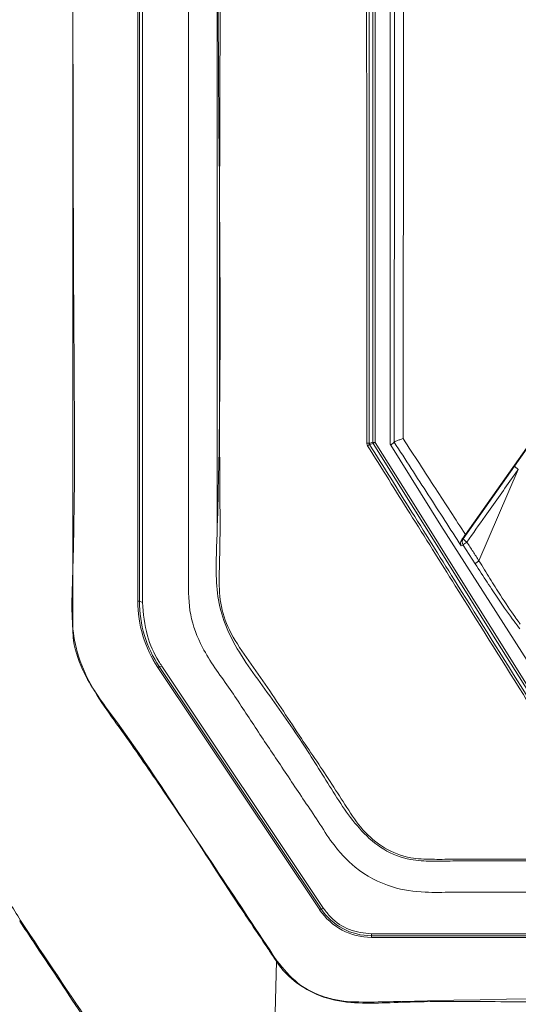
# Model space of a CAD drawing. Header units: millimetres. Extents: x 240 to 2023, y 154 to 1434.
# Tile 40 of 51: x 1072 to 1115, y 892 to 977. Entities that reach past the tile are written whole.
import ezdxf

# ---------------------------------------------------------------- set-up
doc = ezdxf.new("R2010")
doc.units = ezdxf.units.MM
doc.header["$LTSCALE"] = 7.5

msp = doc.modelspace()

# ---------------------------------------------------------------- linework, layer by layer
at = {"color": 7, "linetype": 'Continuous', "lineweight": 15}
for p, q in [((1089.183, 1133.237), (1089.183, 933.699)), ((1082.272, 926.905), (1082.272, 1131.997)), ((1082.42, 1131.99), (1082.42, 926.898)), ((1082.683, 926.792), (1082.683, 1132.255)), ((1102.676, 940.7), (1102.676, 1051.466)), ((1102.876, 1051.46), (1102.876, 940.694)), ((1104.183, 949.961), (1104.183, 1025.347)), ((1104.183, 941.385), (1104.183, 949.961)), ((1110.723, 932.69), (1117.621, 942.477)), ((1114.986, 938.637), (1117.175, 941.742)), ((1104.183, 940.536), (1104.183, 941.385)), ((1104.183, 940.536), (1104.234, 940.456)), ((1104.535, 940.715), (1104.234, 940.456)), ((1104.234, 940.456), (1108.598, 933.479)), ((1104.535, 940.715), (1104.536, 940.717)), ((1110.53, 932.317), (1114.986, 938.637)), ((1111.9, 930.403), (1115.311, 938.35)), ((1118.206, 918.39), (1108.598, 933.479)), ((1110.417, 932.266), (1110.53, 932.317)), ((1110.518, 931.763), (1110.363, 931.693)), ((1111.569, 930.134), (1110.518, 931.763)), ((1082.42, 926.898), (1082.683, 926.792)), ((1098.068, 900.102), (1084.02, 921.139)), ((1084.144, 921.214), (1084.363, 921.254)), ((1084.144, 921.214), (1098.191, 900.177)), ((1098.41, 900.217), (1084.363, 921.254)), ((1098.191, 900.177), (1098.41, 900.217)), ((1102.57, 897.837), (1102.57, 897.994)), ((1190.796, 897.994), (1102.57, 897.994)), ((1102.57, 897.837), (1102.57, 897.696)), ((1102.57, 897.837), (1190.796, 897.837)), ((1190.796, 897.696), (1102.57, 897.696)), ((1094.307, 895.623), (1093.668, 868.397))]:
    msp.add_line(p, q, dxfattribs=at)
at = {"color": 7, "linetype": 'Continuous', "lineweight": 15, "flags": 128}
for points in [[(1102.371, 940.612), (1102.385, 940.616), (1102.441, 940.632), (1102.676, 940.7)], [(1102.707, 940.594), (1102.693, 940.59), (1102.637, 940.574), (1102.402, 940.506)], [(1117.621, 916.756), (1117.409, 917.095), (1116.56, 918.45), (1113.167, 923.874), (1107.936, 932.234), (1106.234, 934.956), (1102.707, 940.594)], [(1102.876, 940.694), (1106.403, 935.056), (1110.344, 928.757), (1114.285, 922.458), (1117.79, 916.856)]]:
    msp.add_lwpolyline(points, dxfattribs=at)
at = {"color": 7, "linetype": 'Continuous', "lineweight": 15}
for centre, radius, start, end in [((1102.219, 934.728), 5.886, 88.52143, 90.5395), ((1103.341, 938.711), 2.026, 117.62832, 123.43334), ((1102.877, 940.7), 0.2, 180.08514, 212.04927), ((1102.829, 942.519), 1.825, 265.20737, 271.48741), ((1101.722, 942.452), 2.103, 297.91928, 303.28197), ((1110.941, 932.031), 0.5, 145.16577, 212.37694), ((1111.405, 932.976), 1.095, 216.97827, 239.31422), ((1111.39, 931.042), 1.131, 118.73904, 140.39911), ((1082.302, 926.013), 0.893, 82.40249, 91.95785), ((1092.655, 926.906), 10.383, 180.00354, 213.73768), ((1092.655, 926.898), 10.235, 180.00343, 213.73774), ((1084.585, 920.347), 0.973, 116.97645, 125.49403), ((1098.632, 899.31), 0.972, 116.96974, 125.49416), ((1102.569, 903.11), 5.414, 213.7519, 270.01471), ((1102.569, 903.102), 5.265, 213.7519, 270.01477), ((1096.014, 893.166), 2.991, 123.63168, 124.7859)]:
    msp.add_arc(centre, radius, start, end, dxfattribs=at)
for points, knots in [([(1086.683, 1133.481), (1086.683, 1094.149), (1086.683, 1037.512), (1086.683, 973.259), (1086.683, 947.342), (1086.683, 937.732), (1086.683, 934.741), (1086.683, 931.747), (1086.682, 928.747), (1086.686, 925.701), (1087.933, 922.466), (1090.16, 919.502), (1092.328, 916.146), (1094.544, 912.858), (1096.397, 910.055), (1097.972, 907.736), (1099.249, 905.68), (1101.236, 903.491), (1104.089, 901.972), (1107.042, 901.556), (1109.538, 901.636), (1111.819, 901.617), (1117.217, 901.627), (1125.673, 901.618), (1137.267, 901.622), (1148.877, 901.619), (1160.602, 901.626), (1172.519, 901.601), (1181.453, 901.673), (1187.808, 901.576), (1191.176, 902.787), (1193.761, 905.098), (1195.278, 907.571), (1196.663, 909.603), (1197.958, 911.554), (1199.293, 913.551), (1200.676, 915.628), (1202.136, 917.805), (1203.598, 920.039), (1205.237, 922.323), (1206.57, 925.083), (1207.562, 952.371), (1206.013, 1021.424), (1206.423, 1089.941), (1206.683, 1133.481)], [0, 0, 0, 0, 0.210693, 0.303394, 0.344186, 0.349529, 0.354871, 0.360213, 0.365556, 0.370983, 0.376371, 0.383753, 0.390783, 0.397775, 0.404988, 0.40878, 0.412789, 0.417945, 0.424439, 0.429606, 0.433738, 0.437806, 0.441821, 0.462638, 0.483084, 0.503898, 0.524796, 0.545874, 0.567667, 0.572739, 0.579753, 0.586225, 0.590909, 0.595245, 0.599402, 0.603452, 0.60811, 0.612766, 0.617496, 0.622393, 0.627865, 0.633556, 0.767142, 1, 1, 1, 1]), ([(1204.139, 1132.975), (1204.127, 1117.859), (1204.103, 1087.625), (1204.116, 1042.224), (1204.004, 996.785), (1204.334, 960.315), (1203.878, 937.811), (1204.238, 929.426), (1204.16, 926.402), (1203.137, 923.916), (1201.821, 921.994), (1199.012, 918.041), (1195.829, 913.268), (1192.788, 908.339), (1190.618, 905.733), (1188.297, 904.514), (1183.071, 904.092), (1171.728, 904.548), (1154.144, 904.286), (1134.505, 904.396), (1119.669, 904.294), (1111.24, 904.383), (1107.793, 904.283), (1105.726, 904.396), (1103.542, 905.223), (1101.072, 907.414), (1098.92, 910.846), (1096.249, 915.167), (1093.122, 919.531), (1090.377, 923.289), (1088.982, 927.448), (1089.127, 931.579), (1089.598, 947.582), (1089.129, 975.267), (1089.316, 1014.42), (1089.259, 1053.962), (1089.257, 1093.484), (1089.237, 1119.812), (1089.227, 1132.975)], [0, 0, 0, 0, 0.082469, 0.164937, 0.247406, 0.329874, 0.363611, 0.369672, 0.375674, 0.379842, 0.38409, 0.388344, 0.406253, 0.415289, 0.419902, 0.424528, 0.429085, 0.448203, 0.486447, 0.52469, 0.555112, 0.567209, 0.570564, 0.573901, 0.578426, 0.582953, 0.591628, 0.600328, 0.610631, 0.620907, 0.625421, 0.634229, 0.643078, 0.712831, 0.784598, 0.856365, 0.928182, 1, 1, 1, 1]), ([(1089.37, 1132.986), (1089.378, 1119.823), (1089.396, 1093.495), (1089.416, 1053.97), (1089.406, 1014.432), (1089.465, 975.25), (1089.299, 947.64), (1089.439, 932.385), (1089.337, 929.156), (1089.349, 926.707), (1090.182, 924.233), (1091.72, 922.002), (1093.891, 918.919), (1096.299, 915.206), (1098.719, 911.675), (1100.414, 908.982), (1101.747, 906.963), (1103.622, 905.364), (1105.757, 904.529), (1107.802, 904.466), (1111.238, 904.497), (1119.666, 904.48), (1134.502, 904.529), (1154.144, 904.44), (1171.73, 904.696), (1183.06, 904.242), (1188.254, 904.658), (1190.531, 905.855), (1192.679, 908.435), (1195.699, 913.359), (1199.156, 918.386), (1201.957, 922.548), (1203.205, 924.49), (1203.854, 926.094), (1203.993, 927.778), (1203.949, 929.98), (1203.994, 937.839), (1203.919, 960.293), (1203.959, 996.796), (1203.947, 1042.225), (1203.967, 1087.633), (1203.987, 1117.867), (1203.997, 1132.986)], [0, 0, 0, 0, 0.071874, 0.14376, 0.215583, 0.287419, 0.357232, 0.366043, 0.370461, 0.37486, 0.379286, 0.38442, 0.389567, 0.399852, 0.408528, 0.412874, 0.417209, 0.421647, 0.426086, 0.429388, 0.432729, 0.444836, 0.475287, 0.513561, 0.551847, 0.570983, 0.575461, 0.579998, 0.584525, 0.593569, 0.611495, 0.617739, 0.620915, 0.624066, 0.627042, 0.630039, 0.636072, 0.669839, 0.75237, 0.834919, 0.91745, 1, 1, 1, 1]), ([(1076.737, 1131.997), (1076.737, 1131.897), (1076.737, 1131.398), (1076.737, 1129.302), (1076.737, 1120.915), (1076.732, 1087.37), (1076.817, 1028.714), (1076.541, 971.197), (1076.832, 937.428), (1076.632, 928.696), (1076.428, 924.184), (1077.918, 919.658), (1080.91, 915.663), (1086.573, 907.433), (1091.009, 900.721), (1094.357, 895.657)], [0, 0, 0, 0, 0.0012403, 0.0062009, 0.0260436, 0.1054143, 0.4228969, 0.7544879, 0.8203545, 0.8418606, 0.8632993, 0.8757226, 0.9001819, 0.9246845, 1, 1, 1, 1]), ([(1076.642, 924.415), (1076.642, 924.415), (1076.642, 924.515), (1076.642, 925.014), (1076.642, 927.112), (1076.642, 935.497), (1076.642, 969.045), (1076.642, 1036.14), (1076.642, 1096.847), (1076.642, 1131.995)], [0, 0, 0, 0, 0, 0.001443, 0.007215, 0.030301, 0.122647, 0.492031, 1, 1, 1, 1]), ([(1094.357, 895.657), (1094.923, 894.967), (1096.056, 893.587), (1098.098, 892.575), (1100.257, 892.086), (1102.483, 892.064), (1128.612, 892.76), (1156.383, 892.459), (1185.618, 892.027), (1190.684, 891.947), (1194.185, 892.264), (1196.122, 892.873), (1198.454, 894.697), (1200.345, 897.262), (1202.137, 900.171), (1206.216, 906.679), (1210.367, 912.947), (1214.628, 918.88), (1215.862, 920.825), (1216.854, 923.878), (1217.354, 928.035), (1217.299, 933.751), (1216.814, 939.476), (1215.873, 967.717), (1217.126, 1031.904), (1216.817, 1094.157), (1216.629, 1131.997)], [0, 0, 0, 0, 0.007613, 0.015224, 0.019009, 0.026605, 0.03423, 0.244001, 0.264877, 0.285732, 0.287451, 0.295101, 0.302751, 0.312521, 0.322353, 0.332187, 0.37862, 0.386928, 0.395179, 0.398241, 0.414488, 0.430886, 0.447451, 0.463931, 0.674156, 1, 1, 1, 1]), ([(1102.164, 940.614), (1102.154, 959.172), (1102.143, 980.107), (1102.142, 1010.533), (1102.145, 1029.037), (1102.154, 1045.159), (1102.157, 1051.787)], [0, 0, 0, 0, 0.500612, 0.564698, 0.821048, 1, 1, 1, 1]), ([(1102.364, 1051.778), (1102.356, 1033.28), (1102.341, 996.24), (1102.361, 959.17), (1102.371, 940.612)], [0, 0, 0, 0, 0.499386, 1, 1, 1, 1]), ([(1105.308, 1048.53), (1105.321, 1034.171), (1105.348, 1005.452), (1105.342, 969.604), (1105.323, 948.123), (1105.317, 941.016)], [0, 0, 0, 0, 0.400889, 0.801781, 1, 1, 1, 1]), ([(1104.536, 940.717), (1104.543, 947.918), (1104.562, 969.488), (1104.567, 1005.419), (1104.541, 1034.127), (1104.527, 1048.48)], [0, 0, 0, 0, 0.200379, 0.60019, 1, 1, 1, 1]), ([(1104.536, 940.717), (1104.553, 940.73), (1104.586, 940.757), (1104.768, 940.832), (1105.015, 940.92), (1105.215, 940.985), (1105.315, 941.016), (1105.317, 941.016)], [0, 0, 0, 0, 0.250951, 0.501621, 0.759579, 0.993583, 1, 1, 1, 1]), ([(1105.317, 941.016), (1106.258, 939.569), (1108.06, 936.796), (1109.862, 934.017), (1110.723, 932.69)], [0, 0, 0, 0, 0.522235, 1, 1, 1, 1]), ([(1102.164, 940.614), (1102.167, 940.576), (1102.172, 940.501), (1102.207, 940.435), (1102.225, 940.402)], [0, 0, 0, 0, 0.499681, 1, 1, 1, 1]), ([(1117.28, 916.349), (1116.771, 917.161), (1114.289, 921.123), (1110.494, 927.185), (1105.985, 934.391), (1103.448, 938.446), (1102.225, 940.402)], [0, 0, 0, 0, 0.1013208, 0.4942015, 0.7561041, 1, 1, 1, 1]), ([(1102.402, 940.506), (1102.393, 940.523), (1102.375, 940.556), (1102.373, 940.593), (1102.371, 940.612)], [0, 0, 0, 0, 0.500362, 1, 1, 1, 1]), ([(1102.402, 940.506), (1103.625, 938.551), (1106.161, 934.495), (1110.669, 927.29), (1114.464, 921.228), (1116.945, 917.267), (1117.454, 916.454)], [0, 0, 0, 0, 0.2438958, 0.5057987, 0.8986789, 1, 1, 1, 1]), ([(1110.363, 931.693), (1109.409, 933.172), (1107.466, 936.183), (1105.524, 939.187), (1104.535, 940.715)], [0, 0, 0, 0, 0.4911177, 1, 1, 1, 1]), ([(1115.306, 938.345), (1115.115, 938.074), (1114.157, 936.718), (1112.67, 934.614), (1111.375, 932.782), (1110.846, 932.034)], [0, 0, 0, 0, 0.128807, 0.644045, 1, 1, 1, 1]), ([(1115.31, 938.35), (1115.264, 938.384), (1115.173, 938.451), (1115.065, 938.539), (1114.993, 938.606), (1114.986, 938.623), (1114.982, 938.632)], [0, 0, 0, 0, 0.249997, 0.499997, 0.750017, 1, 1, 1, 1]), ([(1110.417, 932.266), (1110.384, 932.209), (1110.302, 932.068), (1110.299, 931.866), (1110.339, 931.74), (1110.363, 931.694), (1110.363, 931.693)], [0, 0, 0, 0, 0.284036, 0.708853, 0.99284, 1, 1, 1, 1]), ([(1110.723, 932.69), (1110.654, 932.594), (1110.546, 932.441), (1110.452, 932.313), (1110.417, 932.266)], [0, 0, 0, 0, 0.626405, 1, 1, 1, 1]), ([(1110.846, 932.034), (1111.026, 931.756), (1111.377, 931.213), (1111.728, 930.669), (1111.899, 930.404)], [0, 0, 0, 0, 0.512273, 1, 1, 1, 1]), ([(1111.9, 930.403), (1111.854, 930.373), (1111.764, 930.311), (1111.657, 930.228), (1111.584, 930.163), (1111.574, 930.143), (1111.569, 930.133)], [0, 0, 0, 0, 0.2499977, 0.5000068, 0.7500155, 1, 1, 1, 1]), ([(1115.456, 924.486), (1115.289, 924.703), (1114.763, 925.39), (1113.773, 926.801), (1112.607, 928.535), (1111.919, 929.595), (1111.569, 930.134)], [0, 0, 0, 0, 0.165892, 0.524276, 0.758182, 1, 1, 1, 1]), ([(1111.9, 930.403), (1111.9, 930.403), (1112.238, 929.896), (1112.834, 928.853), (1113.923, 927.166), (1114.78, 925.873), (1115.297, 925.152), (1115.445, 924.955), (1115.478, 924.91)], [0, 0, 0, 0, 0.000007, 0.238943, 0.477616, 0.8351773, 0.9626864, 1, 1, 1, 1]), ([(1084.363, 921.254), (1084.273, 921.392), (1083.745, 922.213), (1082.918, 924.022), (1082.766, 925.814), (1082.683, 926.792)], [0, 0, 0, 0, 0.084539, 0.500362, 1, 1, 1, 1]), ([(1094.307, 895.623), (1094.252, 895.706), (1093.974, 896.121), (1092.81, 897.866), (1088.122, 904.827), (1083.15, 912.929), (1077.724, 920.057), (1076.738, 922.788), (1076.642, 924.106), (1076.642, 924.415), (1076.642, 924.415)], [0, 0, 0, 0, 0.008816, 0.044081, 0.185141, 0.749382, 0.88356, 0.97271, 0.999998, 1, 1, 1, 1]), ([(1216.725, 924.415), (1216.725, 924.415), (1216.725, 923.736), (1216.484, 922.041), (1215.212, 919.601), (1213.912, 917.871), (1212.967, 916.449), (1211.367, 914.061), (1207.938, 908.871), (1203.913, 903.089), (1200.692, 897.811), (1198.67, 894.787), (1196.138, 892.835), (1193.718, 892.096), (1191.444, 892.053), (1177.401, 892.383), (1156.416, 892.008), (1131.569, 892.137), (1116.663, 892.049), (1108.436, 892.179), (1103.854, 892.01), (1101.102, 891.935), (1098.42, 892.359), (1096.044, 893.609), (1094.789, 894.873), (1094.307, 895.623), (1094.307, 895.623)], [0, 0, 0, 0, 0, 0.014451, 0.035902, 0.057673, 0.060586, 0.072239, 0.118847, 0.193015, 0.221959, 0.25072, 0.269747, 0.288754, 0.303336, 0.317968, 0.587533, 0.749252, 0.846273, 0.904478, 0.924118, 0.943733, 0.963015, 0.981049, 1, 1, 1, 1, 1]), ([(1068.753, 909.986), (1068.771, 909.465), (1068.843, 907.362), (1069.548, 904.211), (1070.846, 901.152), (1071.764, 899.693), (1072.103, 899.154)], [0, 0, 0, 0, 0.136148, 0.549732, 0.833803, 1, 1, 1, 1]), ([(1102.57, 897.994), (1101.918, 898.069), (1100.612, 898.221), (1099.2, 899.177), (1098.609, 899.955), (1098.41, 900.217)], [0, 0, 0, 0, 0.399188, 0.798375, 1, 1, 1, 1]), ([(1072.026, 899.103), (1072.026, 899.103), (1072.025, 899.103), (1072.025, 899.102), (1072.025, 899.102), (1072.025, 899.102)], [0, 0, 0, 0, 0.395733, 0.917725, 1, 1, 1, 1]), ([(1072.103, 899.154), (1072.099, 899.151), (1072.087, 899.143), (1072.061, 899.126), (1072.039, 899.112), (1072.026, 899.103)], [0, 0, 0, 0, 0.171563, 0.491369, 1, 1, 1, 1]), ([(1089.753, 872.533), (1087, 876.658), (1081.494, 884.907), (1075.586, 893.764), (1072.43, 898.497), (1072.026, 899.103)], [0, 0, 0, 0, 0.4657618, 0.9315237, 1, 1, 1, 1]), ([(1072.103, 899.154), (1076.362, 892.785), (1082.281, 883.935), (1088.196, 875.083), (1089.854, 872.601)], [0, 0, 0, 0, 0.719642, 1, 1, 1, 1])]:
    msp.add_open_spline(points, degree=3, knots=knots, dxfattribs=at)

doc.saveas('drawing.dxf')
